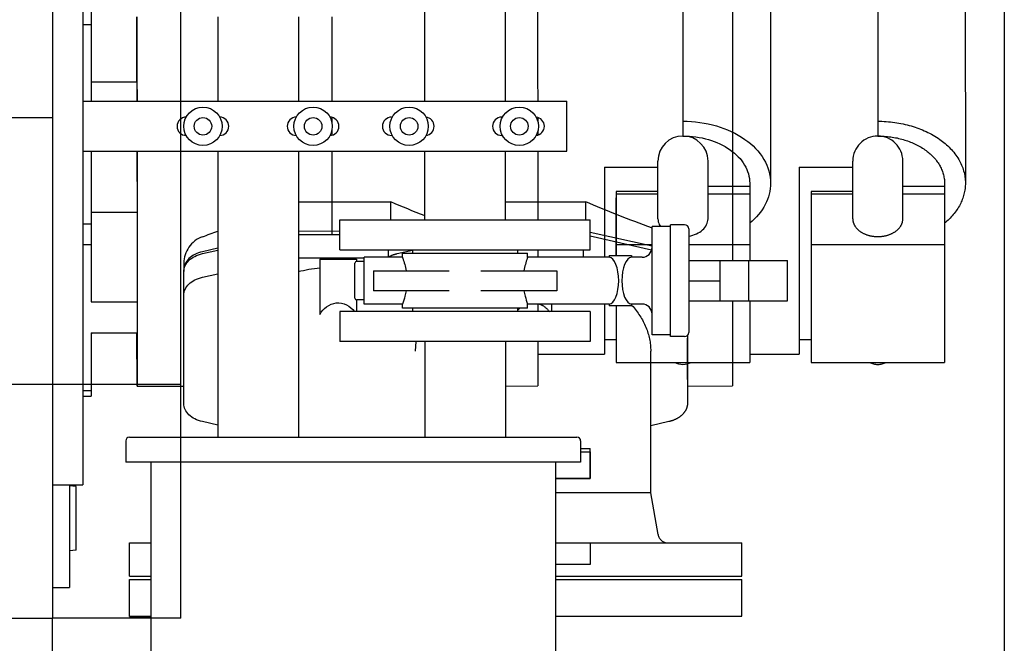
# Model space of a CAD drawing. Header units: millimetres. Extents: x 0 to 1189, y 0 to 841.
# Tile 136 of 140: x 814 to 838, y 71 to 86. Entities that reach past the tile are written whole.
import ezdxf
from ezdxf.enums import TextEntityAlignment as Align

# ---------------------------------------------------------------- set-up
doc = ezdxf.new("R2010")
doc.units = ezdxf.units.MM
doc.header["$LTSCALE"] = 65.395
doc.linetypes.add('PHANTOM', pattern=[0.8, 0.45, -0.05, 0.1, -0.05, 0.1, -0.05])
doc.layers.get('0').update_dxf_attribs({"linetype": 'CONTINUOUS'})
for name, color, linetype in [('25007_060000_IMO-2_SKL_PBL2406', 7, 'CONTINUOUS'), ('25007_153202_17_ABL2414', 7, 'CONTINUOUS'), ('25007_153202_17_T1_PBL2585', 7, 'CONTINUOUS'), ('25007_153202_18_ABL2456', 7, 'CONTINUOUS'), ('25007_153202_18_T1_PBL2476', 7, 'CONTINUOUS'), ('25007_153202_19_ABL2364', 7, 'CONTINUOUS'), ('25007_153202_19_T1_PBL2583', 7, 'CONTINUOUS'), ('25007_153500_01_ABL2368', 7, 'CONTINUOUS'), ('25007_153500_01_T1_PBL2589', 7, 'CONTINUOUS'), ('25007_153700_41_ABL2410', 7, 'CONTINUOUS'), ('25007_153700_41_T1_PBL2411', 7, 'CONTINUOUS'), ('25007_153700_41_T3_PBL2580', 7, 'CONTINUOUS'), ('25007_153701_45_PBL2458', 7, 'CONTINUOUS'), ('9M25C_C33-12224-04_PBL2323', 7, 'CONTINUOUS'), ('ARI_ZESA_DN40_PN16_EPDM_ABL2444', 7, 'CONTINUOUS'), ('D6796-10_PBL2911', 7, 'CONTINUOUS'), ('D6796-10_PBL2912', 7, 'CONTINUOUS'), ('D6796-10_PBL2913', 7, 'CONTINUOUS'), ('D6796-10_PBL2914', 7, 'CONTINUOUS'), ('D6796-16_PBL2353', 7, 'CONTINUOUS'), ('EN1092-1-01A-DN40-PN16_PBL2415', 7, 'CONTINUOUS'), ('EN1092-1-01A-DN40-PN16_PBL2443', 7, 'CONTINUOUS'), ('EN1092-1-01A-DN40-PN16_PBL2457', 7, 'CONTINUOUS'), ('links_12_VBL2315', 7, 'CONTINUOUS')]:
    doc.layers.add(name, color=color, linetype=linetype)
doc.styles.get("Standard").update_dxf_attribs({"font": 'txt', "width": 0.6})
doc.dimstyles.new('DIMSTYLE_1', dxfattribs={"dimtxt": 3.5, "dimasz": 3.5, "dimexe": 1.8, "dimexo": 0, "dimgap": 0.875, "dimtad": 1, "dimlfac": 25, "dimdsep": 46, "dimtxsty": 'STANDARD', "dimblk": '_FILLED', "dimblk1": '_FILLED', "dimblk2": '_FILLED', "dimcen": 0.09, "dimadec": 0, "dimazin": 0, "dimtp": 2, "dimtm": 2, "dimtfac": 1, "dimtofl": 0, "dimtmove": 0, "dimatfit": 3, "dimldrblk": '_FILLED', "dimfxl": 1, "dimtolj": 1, "dimarcsym": 0})

# ---------------------------------------------------------------- blocks, each defined once
blk = doc.blocks.new('_FILLED')
at = {"color": 0, "linetype": 'BYBLOCK'}
blk.add_solid([(0, 0), (-1, 0.1671), (-1, -0.1671)], dxfattribs=at)
blk = doc.blocks.new('*D4')
at = {"color": 2, "linetype": 'CONTINUOUS'}
for p, q in [((837.6, 86.448), (837.6, 27.8)), ((650, 71.6), (650, 27.8)), ((650, 29.6), (743.8, 29.6)), ((837.6, 29.6), (743.8, 29.6))]:
    blk.add_line(p, q, dxfattribs=at)
at = {"color": 2, "linetype": 'CONTINUOUS', "xscale": 3.5, "yscale": 3.5, "zscale": 3.5, "rotation": 180}
blk.add_blockref('_FILLED', (650, 29.6), dxfattribs=at)
at = {"color": 2, "linetype": 'CONTINUOUS', "xscale": 3.5, "yscale": 3.5, "zscale": 3.5}
blk.add_blockref('_FILLED', (837.6, 29.6), dxfattribs=at)
at = {"color": 2, "linetype": 'CONTINUOUS', "width": 0.690476}
blk.add_text('4690', height=3.5, dxfattribs=at).set_placement((743.8, 30.475), align=Align.CENTER)
blk = doc.blocks.new('9M25C_GENSET_STD_GRUNDRAHMEN_T1_PBL2317', base_point=(659.8, 55.6))
at = {"layer": '9M25C_GENSET_STD_GRUNDRAHMEN_T1_PBL2317', "color": 7, "linetype": 'CONTINUOUS'}
for p in [(670.688, 71.6), (814.8, 40.6)]:
    blk.add_line(p, (814.8, 71.6), dxfattribs=at)
blk = doc.blocks.new('9M25C_GENSET_STD_GRUNDRAHMEN_ABL2316', base_point=(659.8, 85.1))
at = {"layer": '9M25C_GENSET_STD_GRUNDRAHMEN_T1_PBL2317'}
blk.add_blockref('9M25C_GENSET_STD_GRUNDRAHMEN_T1_PBL2317', (659.8, 55.6), dxfattribs=at)
blk = doc.blocks.new('9M25C_C33-12224-04_PBL2323', base_point=(824.19, 59.155))
at = {"layer": '9M25C_C33-12224-04_PBL2323', "color": 7, "linetype": 'CONTINUOUS'}
for p, q in [((816.55, 75.85), (816.55, 75.34)), ((816.64, 75.94), (827.36, 75.94)), ((827.45, 75.85), (827.45, 75.34)), ((827.45, 75.59), (827.68, 75.59)), ((827.68, 75.59), (827.68, 74.95)), ((827.45, 75.34), (816.55, 75.34)), ((817.15, 75.34), (817.15, 70.365)), ((826.85, 75.34), (826.85, 70.365)), ((827.68, 74.95), (826.85, 74.95)), ((826.85, 73.41), (827.68, 73.41)), ((827.68, 73.41), (827.68, 72.89)), ((827.68, 72.89), (826.85, 72.89))]:
    blk.add_line(p, q, dxfattribs=at)
for centre, start, end in [((816.64, 75.85), 90, 180), ((827.36, 75.85), 0, 90)]:
    blk.add_arc(centre, 0.09, start, end, dxfattribs=at)
blk = doc.blocks.new('D6796-16_PBL2353', base_point=(815.28, 73.997))
at = {"layer": 'D6796-16_PBL2353', "color": 7, "linetype": 'CONTINUOUS'}
for p, q in [((815.36, 74.758), (815.2, 74.777)), ((815.36, 73.235), (815.36, 74.758)), ((815.36, 73.235), (815.2, 73.217))]:
    blk.add_line(p, q, dxfattribs=at)
blk = doc.blocks.new('25007_153202_19_T1_PBL2583', base_point=(819.72, 77.50994))
at = {"layer": '25007_153202_19_T1_PBL2583', "color": 7, "linetype": 'CONTINUOUS'}
for p, q in [((818.754, 86.00988), (818.754, 83.99)), ((820.686, 86.00988), (820.686, 83.99)), ((818.754, 82.79), (818.754, 75.94)), ((820.686, 82.79), (820.686, 75.94)), ((818.754, 69.09), (818.754, 69.01)), ((820.686, 69.09), (820.686, 69.01))]:
    blk.add_line(p, q, dxfattribs=at)
blk = doc.blocks.new('25007_153202_19_ABL2364', base_point=(819.72, 76.14994))
at = {"layer": '25007_153202_19_T1_PBL2583'}
blk.add_blockref('25007_153202_19_T1_PBL2583', (819.72, 77.50994), dxfattribs=at)
blk = doc.blocks.new('EN1092-1-01A-DN125-PN16-131_5_PBL2369', base_point=(821.08, 68))
at = {"layer": 'EN1092-1-01A-DN125-PN16-131_5_PBL2369', "color": 7, "linetype": 'CONTINUOUS'}
for p, q in [((816.08, 68.44), (817.2, 68.44)), ((816.08, 67.56), (816.08, 68.44)), ((826.08, 67.56), (826.08, 68.21)), ((816.08, 67.56), (818.634, 67.56)), ((825.366, 67.56), (826.08, 67.56))]:
    blk.add_line(p, q, dxfattribs=at)
blk = doc.blocks.new('EN1092-1-01A-DN125-PN16-131_5_PBL2407', base_point=(816.895, 71.644))
at = {"layer": 'EN1092-1-01A-DN125-PN16-131_5_PBL2407', "color": 7, "linetype": 'CONTINUOUS'}
for q in [(816.64, 71.648), (817.15, 71.64)]:
    blk.add_line((816.64, 71.64), q, dxfattribs=at)
blk = doc.blocks.new('25007_153500_01_T1_PBL2589', base_point=(818.671, 69.05))
at = {"layer": '25007_153500_01_T1_PBL2589', "color": 7, "linetype": 'CONTINUOUS'}
blk.add_line((818.666, 69.01), (818.676, 69.09), dxfattribs=at)
blk = doc.blocks.new('25007_153500_01_ABL2368', base_point=(821.08, 69.604))
at = {"layer": '25007_153500_01_T1_PBL2589'}
blk.add_blockref('25007_153500_01_T1_PBL2589', (818.671, 69.05), dxfattribs=at)
at = {"layer": 'EN1092-1-01A-DN125-PN16-131_5_PBL2369'}
blk.add_blockref('EN1092-1-01A-DN125-PN16-131_5_PBL2369', (821.08, 68), dxfattribs=at)
at = {"layer": 'EN1092-1-01A-DN125-PN16-131_5_PBL2407'}
blk.add_blockref('EN1092-1-01A-DN125-PN16-131_5_PBL2407', (816.895, 71.644), dxfattribs=at)
blk = doc.blocks.new('25007_153700_41_T1_PBL2411', base_point=(815, 73.568))
at = {"layer": '25007_153700_41_T1_PBL2411', "color": 7, "linetype": 'CONTINUOUS'}
for p in [(815.2, 74.8), (814.8, 72.337)]:
    blk.add_line(p, (815.2, 72.337), dxfattribs=at)
blk = doc.blocks.new('25007_153700_41_T3_PBL2580', base_point=(815.737, 78.422))
at = {"layer": '25007_153700_41_T3_PBL2580', "color": 7, "linetype": 'CONTINUOUS'}
blk.add_line((815.721, 78.407), (815.752, 78.437), dxfattribs=at)
blk = doc.blocks.new('25007_153700_41_ABL2410', base_point=(815.276, 75.387))
at = {"layer": '25007_153700_41_T1_PBL2411'}
blk.add_blockref('25007_153700_41_T1_PBL2411', (815, 73.568), dxfattribs=at)
at = {"layer": '25007_153700_41_T3_PBL2580'}
blk.add_blockref('25007_153700_41_T3_PBL2580', (815.737, 78.422), dxfattribs=at)
blk = doc.blocks.new('EN1092-1-01A-DN40-PN16_PBL2415', base_point=(827.265, 75.31))
at = {"layer": 'EN1092-1-01A-DN40-PN16_PBL2415', "color": 7, "linetype": 'CONTINUOUS'}
for p, q in [((827.45, 75.67), (827.68, 75.67)), ((827.68, 74.95), (827.68, 75.67)), ((826.85, 74.95), (827.68, 74.95))]:
    blk.add_line(p, q, dxfattribs=at)
blk = doc.blocks.new('EN1092-1-01A-DN40-PN16_PBL2443', base_point=(824.68, 78.59))
at = {"layer": 'EN1092-1-01A-DN40-PN16_PBL2443', "color": 7, "linetype": 'CONTINUOUS'}
for p, q in [((827.68, 78.95), (821.68, 78.95)), ((821.68, 78.95), (821.68, 78.23)), ((827.68, 78.95), (827.68, 78.23)), ((827.68, 78.23), (821.68, 78.23))]:
    blk.add_line(p, q, dxfattribs=at)
blk = doc.blocks.new('25007_153202_17_T1_PBL2585', base_point=(824.68, 77.085))
at = {"layer": '25007_153202_17_T1_PBL2585', "color": 7, "linetype": 'CONTINUOUS'}
for p, q in [((823.714, 78.23), (823.714, 75.94)), ((825.646, 78.23), (825.646, 75.94))]:
    blk.add_line(p, q, dxfattribs=at)
blk = doc.blocks.new('25007_153202_17_ABL2414', base_point=(824.68, 76.95))
at = {"layer": '25007_153202_17_T1_PBL2585'}
blk.add_blockref('25007_153202_17_T1_PBL2585', (824.68, 77.085), dxfattribs=at)
at = {"layer": 'EN1092-1-01A-DN40-PN16_PBL2415'}
blk.add_blockref('EN1092-1-01A-DN40-PN16_PBL2415', (827.265, 75.31), dxfattribs=at)
at = {"layer": 'EN1092-1-01A-DN40-PN16_PBL2443'}
blk.add_blockref('EN1092-1-01A-DN40-PN16_PBL2443', (824.68, 78.59), dxfattribs=at)
blk = doc.blocks.new('ARI_ZESA_DN40_PN16_T1_EPDM_PBL2445', base_point=(826.04, 79.69))
at = {"layer": 'ARI_ZESA_DN40_PN16_T1_EPDM_PBL2445', "color": 7, "linetype": 'CONTINUOUS'}
for p, q in [((829.6, 80.99), (829.16, 80.99)), ((829.16, 78.39), (829.16, 80.99)), ((829.94, 81.03), (829.6, 81.03)), ((829.6, 78.35), (829.6, 81.03)), ((830.04, 80.93), (830.04, 78.45)), ((823.18, 80.25), (822.26, 80.25)), ((822.26, 79.13), (822.26, 80.25)), ((823.18, 80.35), (826.18, 80.35)), ((823.18, 80.25), (823.18, 80.35)), ((823.42, 80.43), (823.42, 80.35)), ((825.94, 80.43), (825.94, 80.35)), ((826.18, 80.25), (826.18, 80.35)), ((828.133, 80.25), (826.18, 80.25)), ((828.132, 80.25), (828.137, 80.25)), ((828.133, 80.29), (828.667, 80.29)), ((828.133, 80.29), (828.133, 80.25)), ((828.665, 80.25), (828.668, 80.25)), ((828.667, 80.29), (828.667, 80.25)), ((828.92, 80.25), (828.667, 80.25)), ((822.04, 79.27), (822.04, 80.11)), ((822.26, 80.15), (822.08, 80.15)), ((822.484, 79.93), (824.301, 79.93)), ((822.484, 79.93), (822.484, 79.45)), ((825.059, 79.93), (826.876, 79.93)), ((826.876, 79.93), (826.876, 79.45)), ((824.301, 79.45), (822.484, 79.45)), ((826.876, 79.45), (825.059, 79.45)), ((822.26, 79.23), (822.08, 79.23)), ((823.18, 79.13), (822.26, 79.13)), ((823.18, 79.03), (823.18, 79.13)), ((826.18, 79.03), (823.18, 79.03)), ((823.42, 79.03), (823.42, 78.95)), ((825.94, 79.03), (825.94, 78.95)), ((828.133, 79.13), (826.18, 79.13)), ((826.18, 79.03), (826.18, 79.13)), ((828.135, 79.13), (828.132, 79.13)), ((828.133, 79.13), (828.133, 79.09)), ((828.667, 79.09), (828.133, 79.09)), ((828.668, 79.13), (828.663, 79.13)), ((828.92, 79.13), (828.667, 79.13)), ((828.667, 79.13), (828.667, 79.09)), ((829.6, 78.39), (829.16, 78.39)), ((829.94, 78.35), (829.6, 78.35))]:
    blk.add_line(p, q, dxfattribs=at)
for centre, radius, start, end in [((829.94, 80.93), 0.1, 0, 90), ((828.92, 80.49), 0.24, 270, 360), ((822.08, 80.11), 0.04, 90, 180), ((822.08, 79.27), 0.04, 180, 270), ((828.92, 78.89), 0.24, 0, 90), ((829.94, 78.45), 0.1, 270, 360)]:
    blk.add_arc(centre, radius, start, end, dxfattribs=at)
for centre, start_param, end_param in [((828.13, 79.69), -3.119723, -0.021869), ((828.67, 79.69), 0.021706, 3.119886)]:
    blk.add_ellipse(centre, major_axis=(0, 0.56), ratio=0.414214, start_param=start_param, end_param=end_param, dxfattribs=at)
for points, knots in [([(823.18, 80.25), (823.183, 80.243), (823.221, 80.139), (823.251, 80.031), (823.268, 79.93)], [0, 0, 0, 0, 0.072308, 1, 1, 1, 1]), ([(826.18, 80.25), (826.177, 80.243), (826.139, 80.139), (826.109, 80.031), (826.092, 79.93)], [0, 0, 0, 0, 0.072306, 1, 1, 1, 1]), ([(823.268, 79.45), (823.26, 79.406), (823.237, 79.298), (823.203, 79.192), (823.18, 79.13)], [0, 0, 0, 0, 0.402544, 1, 1, 1, 1]), ([(826.092, 79.45), (826.1, 79.406), (826.123, 79.298), (826.157, 79.192), (826.18, 79.13)], [0, 0, 0, 0, 0.402554, 1, 1, 1, 1])]:
    blk.add_open_spline(points, degree=3, knots=knots, dxfattribs=at)
blk = doc.blocks.new('ARI_ZESA_DN40_PN16_T2_EPDM_PBL2446', base_point=(831.224, 79.69))
at = {"layer": 'ARI_ZESA_DN40_PN16_T2_EPDM_PBL2446', "color": 7, "linetype": 'CONTINUOUS'}
for p, q in [((830.04, 80.17), (832.408, 80.17)), ((830.784, 80.17), (830.784, 79.21)), ((831.4756, 79.21), (831.4756, 80.17)), ((832.408, 79.21), (832.408, 80.17)), ((830.04, 79.69), (830.784, 79.69)), ((830.04, 79.21), (832.408, 79.21))]:
    blk.add_line(p, q, dxfattribs=at)
blk = doc.blocks.new('ARI_ZESA_DN40_PN16_EPDM_ABL2444', base_point=(831.224, 79.69))
at = {"layer": 'ARI_ZESA_DN40_PN16_T1_EPDM_PBL2445'}
blk.add_blockref('ARI_ZESA_DN40_PN16_T1_EPDM_PBL2445', (826.04, 79.69), dxfattribs=at)
at = {"layer": 'ARI_ZESA_DN40_PN16_T2_EPDM_PBL2446'}
blk.add_blockref('ARI_ZESA_DN40_PN16_T2_EPDM_PBL2446', (831.224, 79.69), dxfattribs=at)
blk = doc.blocks.new('EN1092-1-01A-DN40-PN16_PBL2457', base_point=(824.68, 80.79))
at = {"layer": 'EN1092-1-01A-DN40-PN16_PBL2457', "color": 7, "linetype": 'CONTINUOUS'}
for p, q in [((821.68, 81.15), (827.68, 81.15)), ((821.68, 80.43), (821.68, 81.15)), ((827.68, 80.43), (827.68, 81.15)), ((821.68, 80.43), (827.68, 80.43))]:
    blk.add_line(p, q, dxfattribs=at)
blk = doc.blocks.new('25007_153202_18_T1_PBL2476', base_point=(824.68, 84.93))
at = {"layer": '25007_153202_18_T1_PBL2476', "color": 7, "linetype": 'CONTINUOUS'}
for p, q in [((823.714, 88.71), (825.646, 88.71)), ((823.714, 87.94988), (823.714, 88.71)), ((825.646, 87.94988), (825.646, 88.71)), ((823.714, 83.99), (823.714, 86.98988)), ((825.646, 83.99), (825.646, 86.98988)), ((823.714, 81.15), (823.714, 82.79)), ((825.646, 81.15), (825.646, 82.79))]:
    blk.add_line(p, q, dxfattribs=at)
blk = doc.blocks.new('25007_153202_18_ABL2456', base_point=(829.28, 95.65))
at = {"layer": '25007_153202_18_T1_PBL2476'}
blk.add_blockref('25007_153202_18_T1_PBL2476', (824.68, 84.93), dxfattribs=at)
at = {"layer": 'EN1092-1-01A-DN40-PN16_PBL2457'}
blk.add_blockref('EN1092-1-01A-DN40-PN16_PBL2457', (824.68, 80.79), dxfattribs=at)
blk = doc.blocks.new('25007_153701_45_PBL2458', base_point=(821.32, 83.39))
at = {"layer": '25007_153701_45_PBL2458', "color": 7, "linetype": 'CONTINUOUS'}
for p, q in [((815.52, 83.99), (827.12, 83.99)), ((827.12, 82.79), (827.12, 83.99)), ((822.92, 83.61), (822.941, 83.61)), ((825.56, 83.61), (825.581, 83.61)), ((822.941, 83.17), (822.92, 83.17)), ((825.581, 83.17), (825.56, 83.17)), ((815.52, 82.79), (827.12, 82.79))]:
    blk.add_line(p, q, dxfattribs=at)
for centre, start, end in [((818, 83.39), 90, 270), ((818.8, 83.39), 270, 90), ((820.64, 83.39), 90, 270), ((821.44, 83.39), 270, 90), ((822.92, 83.39), 90, 270), ((823.72, 83.39), 275.2837, 84.7163), ((825.56, 83.39), 90, 270), ((826.36, 83.39), 275.2837, 84.7163)]:
    blk.add_arc(centre, 0.22, start, end, dxfattribs=at)
blk = doc.blocks.new('D6796-10_PBL2911', base_point=(818.4, 83.39))
at = {"layer": 'D6796-10_PBL2911', "color": 7, "linetype": 'CONTINUOUS'}
for radius in [0.46, 0.21]:
    blk.add_circle((818.4, 83.39), radius, dxfattribs=at)
blk = doc.blocks.new('D6796-10_PBL2912', base_point=(821.04, 83.39))
at = {"layer": 'D6796-10_PBL2912', "color": 7, "linetype": 'CONTINUOUS'}
for radius in [0.46, 0.21]:
    blk.add_circle((821.04, 83.39), radius, dxfattribs=at)
blk = doc.blocks.new('D6796-10_PBL2913', base_point=(823.34, 83.39))
at = {"layer": 'D6796-10_PBL2913', "color": 7, "linetype": 'CONTINUOUS'}
for radius in [0.46, 0.21]:
    blk.add_circle((823.34, 83.39), radius, dxfattribs=at)
blk = doc.blocks.new('D6796-10_PBL2914', base_point=(825.98, 83.39))
at = {"layer": 'D6796-10_PBL2914', "color": 7, "linetype": 'CONTINUOUS'}
for radius in [0.46, 0.21]:
    blk.add_circle((825.98, 83.39), radius, dxfattribs=at)
blk = doc.blocks.new('9M25C_GENSET_STD_VERROHRUNG_ABL2320', base_point=(809.24, 86.485))
at = {"layer": '25007_153202_17_ABL2414'}
blk.add_blockref('25007_153202_17_ABL2414', (824.68, 76.95), dxfattribs=at)
at = {"layer": '25007_153202_18_ABL2456'}
blk.add_blockref('25007_153202_18_ABL2456', (829.28, 95.65), dxfattribs=at)
at = {"layer": '25007_153202_19_ABL2364'}
blk.add_blockref('25007_153202_19_ABL2364', (819.72, 76.15), dxfattribs=at)
at = {"layer": '25007_153500_01_ABL2368'}
blk.add_blockref('25007_153500_01_ABL2368', (821.08, 69.604), dxfattribs=at)
at = {"layer": '25007_153700_41_ABL2410'}
blk.add_blockref('25007_153700_41_ABL2410', (815.276, 75.387), dxfattribs=at)
at = {"layer": '25007_153701_45_PBL2458'}
blk.add_blockref('25007_153701_45_PBL2458', (821.32, 83.39), dxfattribs=at)
at = {"layer": '9M25C_C33-12224-04_PBL2323'}
blk.add_blockref('9M25C_C33-12224-04_PBL2323', (824.19, 59.155), dxfattribs=at)
at = {"layer": 'ARI_ZESA_DN40_PN16_EPDM_ABL2444'}
blk.add_blockref('ARI_ZESA_DN40_PN16_EPDM_ABL2444', (831.224, 79.69), dxfattribs=at)
at = {"layer": 'D6796-10_PBL2911'}
blk.add_blockref('D6796-10_PBL2911', (818.4, 83.39), dxfattribs=at)
at = {"layer": 'D6796-10_PBL2912'}
blk.add_blockref('D6796-10_PBL2912', (821.04, 83.39), dxfattribs=at)
at = {"layer": 'D6796-10_PBL2913'}
blk.add_blockref('D6796-10_PBL2913', (823.34, 83.39), dxfattribs=at)
at = {"layer": 'D6796-10_PBL2914'}
blk.add_blockref('D6796-10_PBL2914', (825.98, 83.39), dxfattribs=at)
at = {"layer": 'D6796-16_PBL2353'}
blk.add_blockref('D6796-16_PBL2353', (815.28, 73.997), dxfattribs=at)
blk = doc.blocks.new('25007_641000_05_SIMPLE1_T1_E_PBL2329', base_point=(827.072, 76.685))
at = {"layer": '25007_641000_05_SIMPLE1_T1_E_PBL2329', "color": 8, "linetype": 'PHANTOM'}
for p, q in [((827.68, 80.761), (829.151, 80.43)), ((823.054, 80.338), (823.42, 80.42)), ((827.508, 80.43), (827.508, 80.25)), ((826.748, 79.13), (826.748, 78.95)), ((830.008, 78.377), (830.008, 76.744)), ((829.128, 74.608), (829.128, 78.004)), ((829.562, 76.313), (829.128, 76.215)), ((829.128, 74.608), (826.85, 74.608)), ((829.305, 73.606), (829.128, 74.608)), ((827.68, 73.408), (831.308, 73.408)), ((831.308, 72.608), (831.308, 73.408)), ((826.85, 72.608), (831.308, 72.608))]:
    blk.add_line(p, q, dxfattribs=at)
for centre, radius, start, end in [((826.401, 78.571), 0.617, 131.5878, 138.7193), ((827.138, 77.705), 2.077, 42.0874, 42.3026), ((824.956, 78.004), 1.468, 171.1313, 179.9929), ((829.541, 73.648), 0.24, 190, 270)]:
    blk.add_arc(centre, radius, start, end, dxfattribs=at)
for points, knots in [([(822.836, 80.253), (822.852, 80.262), (822.921, 80.299), (822.996, 80.325), (823.054, 80.338)], [0, 0, 0, 0, 0.241239, 1, 1, 1, 1]), ([(826.464, 79.13), (826.487, 79.122), (826.577, 79.079), (826.654, 79.01), (826.7, 78.952)], [0, 0, 0, 0, 0.254191, 1, 1, 1, 1]), ([(828.679, 79.097), (828.818, 78.944), (829.045, 78.602), (829.128, 78.198), (829.128, 78.004)], [0, 0, 0, 0, 0.517162, 1, 1, 1, 1]), ([(830.008, 76.744), (830.008, 76.696), (829.984, 76.595), (829.886, 76.466), (829.741, 76.367), (829.624, 76.327), (829.562, 76.313)], [0, 0, 0, 0, 0.216367, 0.451282, 0.713387, 1, 1, 1, 1])]:
    blk.add_open_spline(points, degree=3, knots=knots, dxfattribs=at)
blk = doc.blocks.new('25007_641000_05_SIMPLE1_T2_E_PBL2405', base_point=(829.077, 83.673))
at = {"layer": '25007_641000_05_SIMPLE1_T2_E_PBL2405', "color": 8, "linetype": 'PHANTOM'}
for p, q in [((827.56, 90.18), (825.646, 90.18)), ((829.558, 89.735), (827.56, 90.18)), ((827.56, 90.18), (827.561, 89.39)), ((826.418, 89.39), (831.086, 89.391)), ((831.086, 89.391), (831.087, 88.243)), ((831.087, 88.716), (834.566, 88.716)), ((834.566, 88.716), (834.566, 88.238)), ((831.087, 88.243), (831.088, 84.565)), ((834.566, 88.238), (834.568, 83.717)), ((821.487, 88.17), (821.487, 87.95)), ((821.487, 86.99), (821.487, 86.73)), ((836.666, 86.398), (836.668, 82.027)), ((821.488, 86.01), (821.488, 84.563)), ((821.488, 84.563), (821.489, 83.99)), ((831.088, 84.565), (831.089, 81.454)), ((821.489, 83.603), (821.489, 83.471)), ((834.568, 83.717), (834.569, 83.155)), ((821.489, 83.31), (821.489, 83.177)), ((821.489, 82.79), (821.489, 80.8)), ((832.689, 82.411), (833.969, 82.411)), ((832.689, 82.411), (832.689, 81.454)), ((833.969, 81.171), (833.969, 82.557)), ((835.169, 81.172), (835.169, 82.557)), ((835.169, 81.955), (836.169, 81.955)), ((836.168, 82.027), (836.168, 81.955)), ((836.169, 81.955), (836.169, 80.555)), ((833.969, 81.831), (832.969, 81.831)), ((832.969, 81.831), (832.969, 80.554)), ((832.969, 81.771), (833.969, 81.771)), ((832.969, 81.672), (832.969, 78.702)), ((835.169, 81.771), (836.169, 81.771)), ((825.646, 81.583), (827.564, 81.583)), ((827.564, 81.583), (827.564, 81.15)), ((831.089, 81.454), (831.089, 80.17)), ((832.689, 81.454), (832.689, 77.93)), ((836.171, 81.068), (836.171, 81.067)), ((829.16, 80.517), (827.68, 80.847)), ((832.969, 80.554), (836.169, 80.555)), ((832.969, 80.554), (832.969, 77.726)), ((836.169, 80.555), (836.169, 77.727)), ((831.089, 79.21), (831.089, 79.021)), ((831.089, 79.021), (831.089, 78.314)), ((830.009, 77.339), (830.009, 78.314)), ((831.089, 78.314), (831.089, 77.929)), ((832.689, 78.282), (832.969, 78.282)), ((831.089, 77.929), (831.089, 77.167)), ((831.501, 77.93), (832.689, 77.93)), ((832.969, 77.726), (836.169, 77.727)), ((830.008, 77.166), (831.089, 77.167))]:
    blk.add_line(p, q, dxfattribs=at)
for centre, radius, start, end in [((834.566, 86.397), 2.1, 0.0231, 90.0026), ((834.569, 82.557), 0.6, 0.0231, 180), ((829.689, 77.339), 0.32, 356.8574, 359.9984)]:
    blk.add_arc(centre, radius, start, end, dxfattribs=at)
blk.add_ellipse((835.873, 81.795), major_axis=(12.417, -2.903), ratio=0.211933, start_param=-2.253214, end_param=-2.091678, dxfattribs=at)
for points, knots in [([(829.993, 89.392), (829.97, 89.476), (829.843, 89.638), (829.66, 89.712), (829.558, 89.735)], [0, 0, 0, 0, 0.456036, 1, 1, 1, 1]), ([(834.568, 83.511), (834.839, 83.511), (835.364, 83.44), (836.051, 83.13), (836.54, 82.646), (836.668, 82.224), (836.668, 82.027)], [0, 0, 0, 0, 0.28799, 0.555365, 0.790545, 1, 1, 1, 1]), ([(834.569, 83.157), (834.775, 83.157), (835.174, 83.104), (835.698, 82.867), (836.071, 82.499), (836.168, 82.177), (836.168, 82.027)], [0, 0, 0, 0, 0.287991, 0.555364, 0.790543, 1, 1, 1, 1]), ([(836.668, 82.027), (836.668, 81.852), (836.569, 81.478), (836.32, 81.192), (836.171, 81.068)], [0, 0, 0, 0, 0.475582, 1, 1, 1, 1]), ([(833.969, 81.171), (833.969, 81.115), (834.006, 80.994), (834.145, 80.856), (834.342, 80.767), (834.569, 80.737), (834.796, 80.767), (834.993, 80.856), (835.133, 80.995), (835.169, 81.115), (835.169, 81.172)], [0, 0, 0, 0, 0.104749, 0.222358, 0.356052, 0.500032, 0.644004, 0.777676, 0.895262, 1, 1, 1, 1])]:
    blk.add_open_spline(points, degree=3, knots=knots, dxfattribs=at)
blk.add_open_spline([(834.754, 77.725), (834.651, 77.658), (834.488, 77.658), (834.384, 77.725)], degree=3, dxfattribs=at)
blk = doc.blocks.new('25007_060000_IMO-2_SKL_PBL2406', base_point=(800.768, 101.1))
at = {"layer": '25007_060000_IMO-2_SKL_PBL2406', "color": 8, "linetype": 'PHANTOM'}
for p, q in [((817.868, 71.6), (817.868, 130.6)), ((817.868, 77.2), (783.668, 77.2)), ((817.868, 71.6), (814.8, 71.6))]:
    blk.add_line(p, q, dxfattribs=at)
blk = doc.blocks.new('25007_641000_05_SIMPLE1_T4_E_PBL2409', base_point=(829.079, 72.088))
at = {"layer": '25007_641000_05_SIMPLE1_T4_E_PBL2409', "color": 8, "linetype": 'PHANTOM'}
for p, q in [((826.85, 72.528), (831.308, 72.528)), ((831.308, 71.648), (831.308, 72.528)), ((826.85, 71.648), (831.308, 71.648))]:
    blk.add_line(p, q, dxfattribs=at)
blk = doc.blocks.new('25007_641000_05_SIMPLE1_E_ABL2328', base_point=(810.634, 101.1))
at = {"layer": '25007_060000_IMO-2_SKL_PBL2406'}
blk.add_blockref('25007_060000_IMO-2_SKL_PBL2406', (800.768, 101.1), dxfattribs=at)
at = {"layer": '25007_641000_05_SIMPLE1_T1_E_PBL2329'}
blk.add_blockref('25007_641000_05_SIMPLE1_T1_E_PBL2329', (827.072, 76.685), dxfattribs=at)
at = {"layer": '25007_641000_05_SIMPLE1_T2_E_PBL2405'}
blk.add_blockref('25007_641000_05_SIMPLE1_T2_E_PBL2405', (829.077, 83.673), dxfattribs=at)
at = {"layer": '25007_641000_05_SIMPLE1_T4_E_PBL2409'}
blk.add_blockref('25007_641000_05_SIMPLE1_T4_E_PBL2409', (829.079, 72.088), dxfattribs=at)
blk = doc.blocks.new('25007_641000_05_SIMPLE1_T1_E_PBL2334', base_point=(819.74, 76.704))
at = {"layer": '25007_641000_05_SIMPLE1_T1_E_PBL2334', "color": 7, "linetype": 'CONTINUOUS'}
for p, q in [((820.686, 80.8), (821.68, 80.8)), ((818.386, 80.338), (818.754, 80.42)), ((820.686, 80.234), (822.26, 80.234)), ((822.84, 80.43), (822.84, 80.25)), ((821.2, 80.206), (822.08, 80.206)), ((821.2, 80.206), (821.2, 78.883)), ((822.08, 80.206), (822.08, 80.15)), ((817.94, 76.744), (817.94, 79.906)), ((818.386, 79.772), (818.754, 79.855)), ((822.08, 79.23), (822.08, 78.95)), ((818.754, 76.23), (818.386, 76.313)), ((816.64, 73.408), (817.15, 73.408)), ((816.64, 72.608), (816.64, 73.408)), ((816.64, 72.608), (817.15, 72.608))]:
    blk.add_line(p, q, dxfattribs=at)
blk.add_arc((821.614, 76.261), 3.755, 96.3329, 104.3411, dxfattribs=at)
for points, knots in [([(817.94, 79.906), (817.94, 79.954), (817.964, 80.056), (818.062, 80.184), (818.207, 80.283), (818.324, 80.324), (818.386, 80.338)], [0, 0, 0, 0, 0.216367, 0.451282, 0.713387, 1, 1, 1, 1]), ([(817.94, 79.341), (817.94, 79.389), (817.964, 79.49), (818.062, 79.619), (818.207, 79.718), (818.324, 79.758), (818.386, 79.772)], [0, 0, 0, 0, 0.216367, 0.451282, 0.713387, 1, 1, 1, 1]), ([(821.2, 78.883), (821.243, 78.952), (821.353, 79.081), (821.593, 79.183), (821.852, 79.13), (821.98, 79.017), (822.032, 78.952)], [0, 0, 0, 0, 0.246612, 0.49848, 0.751543, 1, 1, 1, 1]), ([(818.386, 76.313), (818.324, 76.327), (818.207, 76.367), (818.062, 76.466), (817.964, 76.595), (817.94, 76.696), (817.94, 76.744)], [0, 0, 0, 0, 0.286613, 0.548718, 0.783633, 1, 1, 1, 1])]:
    blk.add_open_spline(points, degree=3, knots=knots, dxfattribs=at)
blk = doc.blocks.new('25007_641000_05_SIMPLE1_T2_E_PBL2335', base_point=(823.76, 83.552))
at = {"layer": '25007_641000_05_SIMPLE1_T2_E_PBL2335', "color": 7, "linetype": 'CONTINUOUS'}
for p, q in [((822.892, 90.18), (820.686, 90.18)), ((823.714, 89.997), (822.892, 90.18)), ((822.892, 90.18), (822.893, 89.39)), ((818.754, 89.774), (818.385, 89.692)), ((816.818, 89.389), (818.754, 89.39)), ((816.818, 89.389), (816.819, 88.89)), ((816.818, 88.89), (816.818, 89.389)), ((820.686, 89.39), (823.714, 89.391)), ((825.646, 89.391), (826.418, 89.391)), ((826.418, 89.391), (826.419, 87.95)), ((826.419, 88.716), (829.898, 88.716)), ((829.898, 88.716), (829.898, 88.238)), ((829.898, 88.238), (829.9, 83.717)), ((816.817, 88.17), (815.719, 86.773)), ((816.818, 88.17), (816.818, 86.73)), ((816.819, 88.17), (816.819, 86.73)), ((815.52, 87.478), (815.719, 87.478)), ((815.719, 87.478), (815.72, 86.196)), ((826.419, 86.99), (826.42, 84.565)), ((815.719, 86.617), (816.72, 86.617)), ((831.998, 86.398), (832, 82.027)), ((815.52, 86.196), (815.72, 86.196)), ((815.72, 86.291), (816.72, 86.292)), ((815.72, 86.196), (815.721, 83.99)), ((816.82, 86.01), (816.82, 84.563)), ((816.82, 84.453), (816.82, 86.01)), ((815.52, 85.831), (815.72, 85.831)), ((815.72, 84.453), (816.82, 84.453)), ((816.82, 84.563), (816.821, 83.99)), ((816.82, 84.453), (816.82, 83.99)), ((826.42, 84.565), (826.421, 83.99)), ((826.421, 83.601), (826.421, 83.509)), ((829.9, 83.717), (829.901, 83.155)), ((826.421, 83.271), (826.421, 83.179)), ((815.721, 82.79), (815.721, 81.056)), ((816.82, 82.79), (816.821, 81.331)), ((816.821, 82.79), (816.821, 78.312)), ((826.421, 82.79), (826.421, 81.454)), ((828.021, 82.411), (829.301, 82.411)), ((828.021, 82.411), (828.021, 81.454)), ((829.301, 81.171), (829.301, 82.557)), ((830.501, 81.172), (830.501, 82.557)), ((830.501, 81.955), (831.501, 81.955)), ((831.5, 82.027), (831.5, 81.955)), ((831.501, 81.955), (831.501, 80.17)), ((829.301, 81.831), (828.301, 81.831)), ((828.301, 81.831), (828.301, 80.29)), ((828.301, 81.771), (829.301, 81.771)), ((828.301, 80.29), (828.301, 81.672)), ((830.501, 81.771), (831.501, 81.771)), ((820.686, 81.583), (822.896, 81.583)), ((822.896, 81.583), (822.896, 81.15)), ((826.421, 81.454), (826.421, 81.15)), ((828.021, 81.454), (828.021, 80.25)), ((815.721, 81.331), (816.821, 81.331)), ((816.821, 81.331), (816.821, 79.181)), ((815.52, 81.056), (815.721, 81.056)), ((815.721, 81.056), (815.721, 79.181)), ((831.503, 81.068), (831.503, 81.067)), ((821.68, 80.873), (820.686, 80.872)), ((815.52, 80.556), (815.721, 80.556)), ((818.754, 80.466), (818.389, 80.384)), ((828.301, 80.554), (829.16, 80.555)), ((830.04, 80.555), (831.501, 80.555)), ((826.421, 80.43), (826.421, 80.25)), ((817.941, 80.115), (817.941, 79.914)), ((815.721, 79.181), (816.821, 79.181)), ((816.821, 79.181), (816.821, 78.437)), ((826.421, 79.13), (826.421, 79.021)), ((828.021, 79.13), (828.021, 77.93)), ((828.301, 79.09), (828.301, 78.702)), ((828.301, 79.09), (828.301, 77.726)), ((831.501, 79.21), (831.501, 77.727)), ((826.421, 79.021), (826.421, 78.95)), ((815.721, 78.437), (816.821, 78.437)), ((815.721, 78.437), (815.721, 76.924)), ((816.821, 77.165), (816.82, 78.437)), ((816.821, 78.312), (816.821, 77.165)), ((826.421, 78.23), (826.421, 77.167)), ((828.021, 78.282), (828.301, 78.282)), ((826.421, 77.929), (828.021, 77.93)), ((828.301, 77.726), (831.501, 77.727)), ((816.821, 77.165), (817.94, 77.165)), ((825.646, 77.166), (826.421, 77.167)), ((815.52, 77.058), (815.721, 77.058)), ((815.52, 76.924), (815.721, 76.924))]:
    blk.add_line(p, q, dxfattribs=at)
for centre, radius, end in [((829.898, 86.397), 2.1, 90.0026), ((829.901, 82.557), 0.6, 180)]:
    blk.add_arc(centre, radius, 0.0231, end, dxfattribs=at)
for centre, major_axis, ratio, start_param, end_param in [((831.205, 81.795), (12.417, -2.903), 0.211933, -2.253214, -2.167965), ((812.265, 81.791), (12.417, 2.908), 0.211937, -1.105398, -1.071263)]:
    blk.add_ellipse(centre, major_axis=major_axis, ratio=ratio, start_param=start_param, end_param=end_param, dxfattribs=at)
for points, knots in [([(818.385, 89.692), (818.292, 89.671), (818.123, 89.604), (817.997, 89.465), (817.965, 89.39)], [0, 0, 0, 0, 0.539387, 1, 1, 1, 1]), ([(829.9, 83.511), (830.171, 83.511), (830.696, 83.44), (831.383, 83.13), (831.872, 82.646), (832, 82.224), (832, 82.027)], [0, 0, 0, 0, 0.28799, 0.555365, 0.790545, 1, 1, 1, 1]), ([(829.901, 83.157), (830.107, 83.157), (830.506, 83.104), (831.03, 82.867), (831.403, 82.499), (831.5, 82.177), (831.5, 82.027)], [0, 0, 0, 0, 0.287991, 0.555364, 0.790543, 1, 1, 1, 1]), ([(832, 82.027), (832, 81.852), (831.901, 81.478), (831.652, 81.192), (831.503, 81.068)], [0, 0, 0, 0, 0.475582, 1, 1, 1, 1]), ([(829.301, 81.171), (829.301, 81.124), (829.317, 81.059), (829.35, 81.004), (829.359, 80.99)], [0, 0, 0, 0, 0.739121, 1, 1, 1, 1]), ([(830.04, 80.759), (830.103, 80.769), (830.223, 80.804), (830.373, 80.897), (830.476, 81.023), (830.501, 81.124), (830.501, 81.172)], [0, 0, 0, 0, 0.287507, 0.550845, 0.785535, 1, 1, 1, 1]), ([(818.389, 80.744), (818.259, 80.698), (818.032, 80.518), (817.941, 80.246), (817.941, 80.115)], [0, 0, 0, 0, 0.512444, 1, 1, 1, 1]), ([(818.389, 80.384), (818.327, 80.371), (818.21, 80.33), (818.064, 80.231), (817.965, 80.102), (817.941, 80.001), (817.941, 79.953)], [0, 0, 0, 0, 0.286669, 0.548832, 0.783733, 1, 1, 1, 1])]:
    blk.add_open_spline(points, degree=3, knots=knots, dxfattribs=at)
blk.add_open_spline([(830.086, 77.725), (829.983, 77.658), (829.82, 77.658), (829.716, 77.725)], degree=3, dxfattribs=at)
blk = doc.blocks.new('25007_641000_05_SIMPLE1_T4_E_PBL2408', base_point=(816.895, 72.088))
at = {"layer": '25007_641000_05_SIMPLE1_T4_E_PBL2408', "color": 7, "linetype": 'CONTINUOUS'}
for p, q in [((816.64, 72.528), (817.15, 72.528)), ((816.64, 71.648), (816.64, 72.528)), ((816.64, 71.648), (817.15, 71.648))]:
    blk.add_line(p, q, dxfattribs=at)
blk = doc.blocks.new('25007_641000_05_SIMPLE1_E_ABL2333', base_point=(800.92, 101.1))
at = {"layer": '25007_641000_05_SIMPLE1_T1_E_PBL2334'}
blk.add_blockref('25007_641000_05_SIMPLE1_T1_E_PBL2334', (819.74, 76.704), dxfattribs=at)
at = {"layer": '25007_641000_05_SIMPLE1_T2_E_PBL2335'}
blk.add_blockref('25007_641000_05_SIMPLE1_T2_E_PBL2335', (823.76, 83.552), dxfattribs=at)
at = {"layer": '25007_641000_05_SIMPLE1_T4_E_PBL2408'}
blk.add_blockref('25007_641000_05_SIMPLE1_T4_E_PBL2408', (816.895, 72.088), dxfattribs=at)
blk = doc.blocks.new('25007_634500_05_SIMPLE1_T1_A_PBL2413', base_point=(814.36, 91.75))
at = {"layer": '25007_634500_05_SIMPLE1_T1_A_PBL2413', "color": 7, "linetype": 'CONTINUOUS'}
for p, q in [((814.8, 111.9), (814.8, 71.6)), ((815.52, 96.679), (815.52, 74.8)), ((813.2, 83.6), (814.8, 83.6)), ((814.8, 74.8), (815.52, 74.8))]:
    blk.add_line(p, q, dxfattribs=at)
blk = doc.blocks.new('25007_634500_05_SIMPLE1_A_ABL2412', base_point=(797.26, 101.1))
at = {"layer": '25007_634500_05_SIMPLE1_T1_A_PBL2413'}
blk.add_blockref('25007_634500_05_SIMPLE1_T1_A_PBL2413', (814.36, 91.75), dxfattribs=at)
blk = doc.blocks.new('25007_061000_TLKGS_KGS_V_ABL2332', base_point=(802.44, 113.382))
at = {"layer": '25007_634500_05_SIMPLE1_A_ABL2412'}
blk.add_blockref('25007_634500_05_SIMPLE1_A_ABL2412', (797.26, 101.1), dxfattribs=at)
at = {"layer": '25007_641000_05_SIMPLE1_E_ABL2333'}
blk.add_blockref('25007_641000_05_SIMPLE1_E_ABL2333', (800.92, 101.1), dxfattribs=at)
blk = doc.blocks.new('25007_060000_TLKGS_KGS_V_ABL2331', base_point=(826.339, 129.239))
at = {"layer": '25007_061000_TLKGS_KGS_V_ABL2332'}
blk.add_blockref('25007_061000_TLKGS_KGS_V_ABL2332', (802.44, 113.382), dxfattribs=at)
blk = doc.blocks.new('25097_000000_TLKGS_MARKETING_ABL2330', base_point=(751.199, 129.393))
at = {"layer": '25007_060000_TLKGS_KGS_V_ABL2331'}
blk.add_blockref('25007_060000_TLKGS_KGS_V_ABL2331', (826.339, 129.239), dxfattribs=at)
blk = doc.blocks.new('LINKS_12_VBL2315', base_point=(683.339, 124.8))
at = {"layer": '25007_641000_05_SIMPLE1_E_ABL2328'}
blk.add_blockref('25007_641000_05_SIMPLE1_E_ABL2328', (810.634, 101.1), dxfattribs=at)
at = {"layer": '25097_000000_TLKGS_MARKETING_ABL2330'}
blk.add_blockref('25097_000000_TLKGS_MARKETING_ABL2330', (751.199, 129.393), dxfattribs=at)
at = {"layer": '9M25C_GENSET_STD_GRUNDRAHMEN_ABL2316'}
blk.add_blockref('9M25C_GENSET_STD_GRUNDRAHMEN_ABL2316', (659.8, 85.1), dxfattribs=at)
at = {"layer": '9M25C_GENSET_STD_VERROHRUNG_ABL2320'}
blk.add_blockref('9M25C_GENSET_STD_VERROHRUNG_ABL2320', (809.24, 86.485), dxfattribs=at)

msp = doc.modelspace()

# ---------------------------------------------------------------- block references
at = {"layer": 'links_12_VBL2315'}
msp.add_blockref('LINKS_12_VBL2315', (683.33893, 124.8), dxfattribs=at)

# ---------------------------------------------------------------- dimensions: what is measured, and where the dimension line sits
at = {"color": 2, "linetype": 'CONTINUOUS'}
dim = msp.add_linear_dim(base=(837.6, 29.6), p1=(650, 71.6), p2=(837.6, 86.448), dimstyle='DIMSTYLE_1', dxfattribs=at)
dim.commit()
dim.dimension.update_dxf_attribs({"geometry": '*D4', "text_midpoint": (743.46666, 29.6), "dimtype": 160})

doc.saveas('drawing.dxf')
